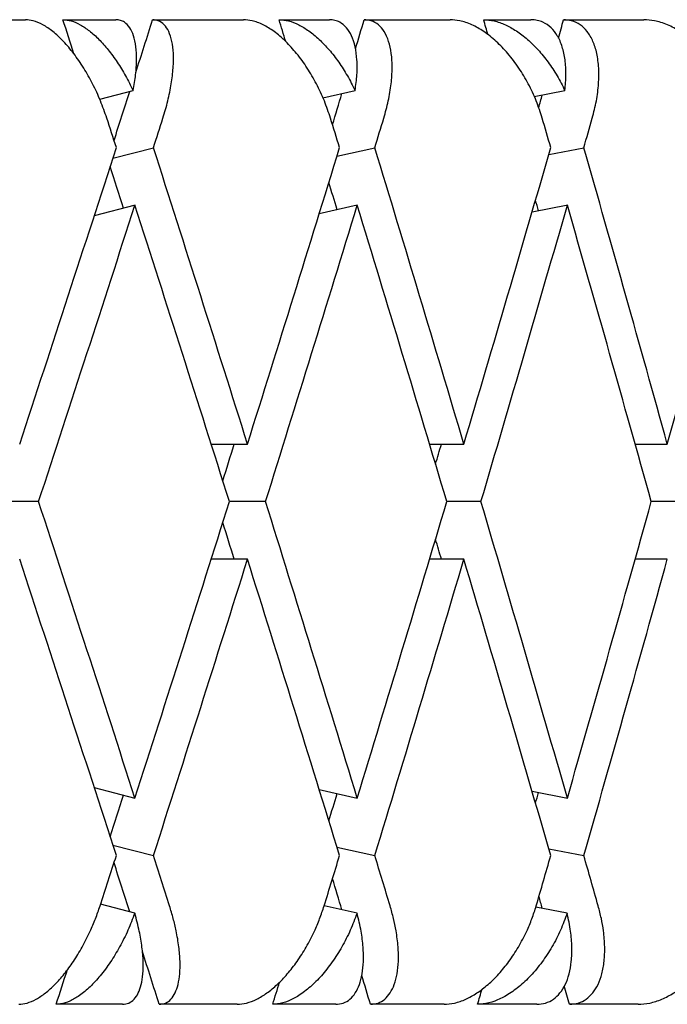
# Model space of a CAD drawing. Header units: millimetres. Extents: x 8 to 968, y 12 to 1099.
# Tile 64 of 73: x 893.59 to 896.88, y 686.32 to 691.32. Entities that reach past the tile are written whole.
import ezdxf

# ---------------------------------------------------------------- set-up
doc = ezdxf.new("R2010")
doc.units = ezdxf.units.MM

msp = doc.modelspace()

# ---------------------------------------------------------------- linework, layer by layer
at = {"color": 7, "linetype": 'Continuous', "lineweight": 30}
for p, q in [((893.1365, 691.3176), (893.6193, 691.3176)), ((893.8094, 691.3176), (894.0782, 691.3176)), ((894.2649, 691.3176), (894.7259, 691.3176)), ((894.9069, 691.3176), (895.1623, 691.3176)), ((895.3392, 691.3176), (895.7749, 691.3176)), ((895.9454, 691.3176), (896.1853, 691.3176)), ((896.3513, 691.3176), (896.7583, 691.3176)), ((893.9961, 690.9136), (894.1658, 690.9577)), ((895.129, 690.9211), (895.2929, 690.9577)), ((896.202, 690.927), (896.358, 690.9577)), ((894.0634, 690.6142), (894.269, 690.6676)), ((895.2008, 690.6247), (895.3928, 690.6676)), ((896.2757, 690.6325), (896.454, 690.6676)), ((894.1763, 690.3757), (893.9686, 690.3217)), ((895.3036, 690.3753), (895.1107, 690.3323)), ((896.3719, 690.3757), (896.1908, 690.34)), ((894.5617, 689.1625), (894.7465, 689.1625)), ((895.6707, 689.1625), (895.8451, 689.1625)), ((896.7139, 689.1625), (896.8776, 689.1625)), ((893.686, 688.8701), (893.4938, 688.8701)), ((894.8381, 688.8701), (894.6545, 688.8701)), ((895.9316, 688.8701), (895.7581, 688.8701)), ((896.9584, 688.8701), (896.7963, 688.8701)), ((894.7465, 688.5777), (894.5621, 688.5777)), ((895.8451, 688.5777), (895.6707, 688.5777)), ((896.8776, 688.5777), (896.7145, 688.5777)), ((893.9687, 687.4184), (894.175, 687.3649)), ((895.1107, 687.4079), (895.3036, 687.3649)), ((896.1909, 687.4002), (896.3702, 687.3649)), ((894.0634, 687.126), (894.269, 687.0726)), ((895.2008, 687.1155), (895.3928, 687.0726)), ((896.2757, 687.1077), (896.454, 687.0726)), ((894.1744, 686.7803), (894.0007, 686.8254)), ((895.3029, 686.7803), (895.1355, 686.8176)), ((896.3693, 686.7803), (896.2101, 686.8116)), ((894.1119, 686.3176), (893.7754, 686.3176)), ((894.6932, 686.3176), (894.2983, 686.3176)), ((895.1942, 686.3176), (894.8745, 686.3176)), ((895.7441, 686.3176), (895.3709, 686.3176)), ((896.2153, 686.3176), (895.9149, 686.3176)), ((896.7295, 686.3176), (896.3809, 686.3176))]:
    msp.add_line(p, q, dxfattribs=at)
for centre, major_axis, ratio, start_param, end_param in [((887.1545, 689.4549), (-12.9277, 39.7812), 0.165076, 4.70121, 4.705569), ((887.1545, 688.2853), (13.4128, 39.7951), 0.13843, 4.828446, 4.835199), ((887.1545, 689.4549), (-12.3495, 39.7685), 0.191074, 4.697106, 4.699897), ((887.1545, 688.2853), (12.9277, 39.7812), 0.165076, 4.838443, 4.842169), ((887.1545, 689.4549), (-11.676, 39.7583), 0.216249, 4.693788, 4.695741), ((887.1545, 688.2853), (12.3495, 39.7685), 0.191074, 4.845483, 4.847842), ((887.1545, 688.2853), (13.4128, 39.7951), 0.13843, 4.819762, 4.826031), ((887.1545, 688.2853), (12.9277, 39.7812), 0.165076, 4.828761, 4.832737), ((887.1545, 688.2853), (12.3495, 39.7685), 0.191074, 4.836591, 4.838215), ((887.1545, 688.8701), (-13.3735, 41.153), 0.165076, 4.702429, 4.706068), ((887.1545, 688.2853), (13.8753, 41.1674), 0.13843, 4.816849, 4.820495), ((887.1545, 688.8701), (-12.7753, 41.1398), 0.191074, 4.696757, 4.700396), ((887.1545, 688.2853), (13.3735, 41.153), 0.165076, 4.823819, 4.827465), ((887.1545, 688.8701), (-12.0787, 41.1293), 0.216249, 4.692601, 4.69624), ((887.1545, 688.2853), (12.7753, 41.1398), 0.191074, 4.829491, 4.833137), ((887.1545, 688.8701), (13.8753, 41.1674), 0.13843, 4.766107, 4.802646), ((887.1545, 689.4549), (-13.3735, 41.153), 0.165076, 4.651701, 4.688226), ((887.1545, 688.8701), (13.3735, 41.153), 0.165076, 4.773077, 4.809616), ((887.1545, 689.4549), (-12.7753, 41.1398), 0.191074, 4.646029, 4.682554), ((887.1545, 688.8701), (12.7753, 41.1398), 0.191074, 4.778749, 4.815288), ((887.1545, 689.4549), (-12.0787, 41.1293), 0.216249, 4.641873, 4.678397), ((887.1545, 688.8701), (12.0787, 41.1293), 0.216249, 4.782905, 4.819444), ((887.1545, 689.4549), (-12.9277, 39.7812), 0.165076, 4.681525, 4.686831), ((887.1545, 689.4549), (-12.3495, 39.7685), 0.191074, 4.675659, 4.679135), ((887.1545, 689.4549), (-11.676, 39.7583), 0.216249, 4.671351, 4.672712), ((887.1545, 688.2853), (13.8753, 41.1674), 0.13843, 4.773202, 4.809745), ((887.1545, 688.8701), (-13.3735, 41.153), 0.165076, 4.658796, 4.695324), ((887.1545, 688.2853), (13.3735, 41.153), 0.165076, 4.780172, 4.816717), ((887.1545, 688.8701), (-12.7753, 41.1398), 0.191074, 4.653123, 4.689655), ((887.1545, 688.2853), (12.7753, 41.1398), 0.191074, 4.785844, 4.822387), ((887.1545, 688.8701), (-12.0787, 41.1293), 0.216249, 4.648967, 4.685496), ((887.1545, 688.2853), (12.9277, 39.7812), 0.165076, 4.783319, 4.788002), ((887.1545, 688.2853), (12.3495, 39.7685), 0.191074, 4.79113, 4.793674), ((887.1545, 689.4549), (-13.8753, 41.1674), 0.13843, 4.615031, 4.651576), ((887.1545, 688.8701), (13.3735, 41.153), 0.165076, 4.72945, 4.765982), ((887.1545, 689.4549), (-13.3735, 41.153), 0.165076, 4.608061, 4.644606), ((887.1545, 688.8701), (12.7753, 41.1398), 0.191074, 4.735123, 4.771655), ((887.1545, 689.4549), (-12.7753, 41.1398), 0.191074, 4.602389, 4.638934), ((887.1545, 688.8701), (12.0787, 41.1293), 0.216249, 4.739279, 4.775811), ((887.1545, 689.4549), (-12.9277, 39.7812), 0.165076, 4.636776, 4.641459), ((887.1545, 689.4549), (-12.3495, 39.7685), 0.191074, 4.631104, 4.633648), ((887.1545, 688.8701), (-13.8753, 41.1674), 0.13843, 4.622132, 4.658671), ((887.1545, 688.2853), (13.3735, 41.153), 0.165076, 4.736552, 4.773077), ((887.1545, 688.8701), (-13.3735, 41.153), 0.165076, 4.615162, 4.651701), ((887.1545, 688.2853), (12.7753, 41.1398), 0.191074, 4.742224, 4.778749), ((887.1545, 688.8701), (-12.7753, 41.1398), 0.191074, 4.60949, 4.646029), ((887.1545, 688.2853), (12.0787, 41.1293), 0.216249, 4.74638, 4.782905), ((887.1545, 689.4549), (-11.676, 39.7583), 0.216249, 4.626948, 4.627069), ((887.1545, 688.2853), (12.9277, 39.7812), 0.165076, 4.737947, 4.743252), ((887.1545, 688.2853), (12.3495, 39.7685), 0.191074, 4.745643, 4.749119), ((887.1545, 688.2853), (11.676, 39.7583), 0.216249, 4.752066, 4.753427), ((887.1545, 688.8701), (13.3735, 41.153), 0.165076, 4.716158, 4.722349), ((887.1545, 689.4549), (-13.8753, 41.1674), 0.13843, 4.601729, 4.607929), ((887.1545, 688.8701), (12.7753, 41.1398), 0.191074, 4.72183, 4.728021), ((887.1545, 689.4549), (-13.3735, 41.153), 0.165076, 4.594759, 4.600959), ((887.1545, 688.8701), (12.0787, 41.1293), 0.216249, 4.725986, 4.732177), ((887.1545, 689.4549), (-12.7753, 41.1398), 0.191074, 4.589087, 4.595287), ((887.1545, 689.4549), (-13.4128, 39.7951), 0.13843, 4.598747, 4.605016), ((887.1545, 689.4549), (-12.9277, 39.7812), 0.165076, 4.592041, 4.596017), ((887.1545, 689.4549), (-12.3495, 39.7685), 0.191074, 4.586563, 4.588072), ((887.1545, 689.4549), (-13.4128, 39.7951), 0.13843, 4.586934, 4.593679), ((887.1545, 688.2853), (12.9277, 39.7812), 0.165076, 4.716569, 4.720991), ((887.1545, 689.4549), (-12.9277, 39.7812), 0.165076, 4.579964, 4.583664), ((887.1545, 688.2853), (12.3495, 39.7685), 0.191074, 4.722241, 4.725077), ((887.1545, 689.4549), (-12.3495, 39.7685), 0.191074, 4.574292, 4.576625), ((887.1545, 688.2853), (11.676, 39.7583), 0.216249, 4.726397, 4.728349)]:
    msp.add_ellipse(centre, major_axis=major_axis, ratio=ratio, start_param=start_param, end_param=end_param, dxfattribs=at)
for points, knots in [([(894.0323, 690.8176), (894.022, 690.8468), (894.0013, 690.9062), (893.9613, 690.9921), (893.9155, 691.0736), (893.8657, 691.1463), (893.8125, 691.2092), (893.7595, 691.2585), (893.7072, 691.2938), (893.6601, 691.3141), (893.6321, 691.3165), (893.6193, 691.3176)], [0, 0, 0, 0, 0.1145416, 0.23238, 0.3469304, 0.4649256, 0.5771225, 0.6929312, 0.7991817, 0.9089106, 1, 1, 1, 1]), ([(893.8094, 691.3176), (893.8232, 691.3163), (893.8512, 691.3138), (893.897, 691.2936), (893.9445, 691.262), (893.9923, 691.219), (894.0399, 691.1654), (894.0855, 691.103), (894.1284, 691.0333), (894.1532, 690.9831), (894.1658, 690.9577)], [0, 0, 0, 0, 0.1211723, 0.2459781, 0.3671171, 0.4915599, 0.6168215, 0.7453387, 0.8711714, 1, 1, 1, 1]), ([(894.1658, 690.9577), (894.1705, 690.9848), (894.1802, 691.0399), (894.1846, 691.1148), (894.1813, 691.1821), (894.1696, 691.2371), (894.15, 691.2794), (894.1264, 691.3036), (894.1019, 691.3157), (894.0861, 691.3169), (894.0782, 691.3176)], [0, 0, 0, 0, 0.137628, 0.279151, 0.416817, 0.558784, 0.691042, 0.827634, 0.913195, 1, 1, 1, 1]), ([(894.3171, 690.8176), (894.3259, 690.8469), (894.3436, 690.9064), (894.3608, 690.9924), (894.3705, 691.0739), (894.3715, 691.1466), (894.3639, 691.2096), (894.3482, 691.2589), (894.3248, 691.2942), (894.297, 691.3142), (894.2748, 691.3165), (894.2649, 691.3176)], [0, 0, 0, 0, 0.114606, 0.23252, 0.347132, 0.465168, 0.577786, 0.694016, 0.800844, 0.911181, 1, 1, 1, 1]), ([(895.1679, 690.8176), (895.158, 690.8468), (895.138, 690.9062), (895.0975, 690.9921), (895.0502, 691.0736), (894.9976, 691.1463), (894.9407, 691.2092), (894.883, 691.2585), (894.8252, 691.2938), (894.7725, 691.3141), (894.7405, 691.3165), (894.7259, 691.3176)], [0, 0, 0, 0, 0.114542, 0.23238, 0.34693, 0.464926, 0.577123, 0.692931, 0.799182, 0.908911, 1, 1, 1, 1]), ([(894.9069, 691.3176), (894.9226, 691.3163), (894.9546, 691.3138), (895.0059, 691.2936), (895.0583, 691.262), (895.1104, 691.219), (895.1617, 691.1654), (895.2099, 691.103), (895.2548, 691.0333), (895.2801, 690.9831), (895.2929, 690.9577)], [0, 0, 0, 0, 0.121172, 0.245978, 0.367117, 0.49156, 0.616821, 0.745339, 0.871171, 1, 1, 1, 1]), ([(895.2929, 690.9577), (895.2964, 690.9848), (895.3037, 691.0399), (895.3034, 691.1148), (895.2944, 691.1821), (895.2764, 691.2371), (895.25, 691.2794), (895.2203, 691.3036), (895.1904, 691.3157), (895.1717, 691.3169), (895.1623, 691.3176)], [0, 0, 0, 0, 0.137628, 0.279151, 0.416817, 0.558784, 0.691042, 0.827634, 0.913195, 1, 1, 1, 1]), ([(895.4385, 690.8176), (895.4467, 690.8469), (895.4632, 690.9064), (895.4771, 690.9924), (895.4824, 691.0739), (895.4782, 691.1466), (895.4644, 691.2096), (895.4422, 691.2589), (895.4118, 691.2942), (895.3774, 691.3142), (895.351, 691.3165), (895.3392, 691.3176)], [0, 0, 0, 0, 0.1146065, 0.2325198, 0.3471316, 0.4651683, 0.577786, 0.6940158, 0.8008443, 0.911181, 1, 1, 1, 1]), ([(896.2425, 690.8176), (896.2331, 690.8468), (896.2139, 690.9062), (896.1733, 690.9921), (896.1248, 691.0736), (896.0699, 691.1463), (896.0095, 691.2092), (895.9477, 691.2585), (895.8849, 691.2938), (895.8269, 691.3141), (895.7911, 691.3165), (895.7749, 691.3176)], [0, 0, 0, 0, 0.114542, 0.23238, 0.34693, 0.464926, 0.577123, 0.692931, 0.799182, 0.908911, 1, 1, 1, 1]), ([(895.9454, 691.3176), (895.9629, 691.3163), (895.9986, 691.3138), (896.055, 691.2936), (896.1119, 691.262), (896.168, 691.219), (896.2225, 691.1654), (896.2731, 691.103), (896.3196, 691.0333), (896.3451, 690.9831), (896.358, 690.9577)], [0, 0, 0, 0, 0.1211723, 0.2459781, 0.3671171, 0.4915599, 0.6168215, 0.7453387, 0.8711714, 1, 1, 1, 1]), ([(896.358, 690.9577), (896.3604, 690.9848), (896.3653, 691.0399), (896.3601, 691.1148), (896.3455, 691.1821), (896.3214, 691.2371), (896.2884, 691.2794), (896.2528, 691.3036), (896.2177, 691.3157), (896.1962, 691.3169), (896.1853, 691.3176)], [0, 0, 0, 0, 0.137628, 0.279151, 0.416817, 0.558784, 0.691042, 0.827634, 0.913195, 1, 1, 1, 1]), ([(896.4969, 690.8176), (896.5044, 690.8469), (896.5196, 690.9064), (896.53, 690.9924), (896.531, 691.0739), (896.5215, 691.1466), (896.5017, 691.2096), (896.4731, 691.2589), (896.436, 691.2942), (896.3953, 691.3142), (896.3649, 691.3165), (896.3513, 691.3176)], [0, 0, 0, 0, 0.114606, 0.23252, 0.347132, 0.465168, 0.577786, 0.694016, 0.800844, 0.911181, 1, 1, 1, 1]), ([(897.248, 690.8176), (897.2391, 690.8468), (897.2209, 690.9062), (897.1805, 690.9921), (897.1311, 691.0736), (897.0744, 691.1463), (897.011, 691.2092), (896.9454, 691.2585), (896.8781, 691.2938), (896.8153, 691.3141), (896.7761, 691.3165), (896.7583, 691.3176)], [0, 0, 0, 0, 0.114542, 0.23238, 0.34693, 0.464926, 0.577123, 0.692931, 0.799182, 0.908911, 1, 1, 1, 1]), ([(893.585, 686.3176), (893.5989, 686.3188), (893.6271, 686.3214), (893.6732, 686.3418), (893.7209, 686.3736), (893.769, 686.4168), (893.817, 686.4708), (893.8638, 686.5348), (893.9084, 686.6079), (893.9455, 686.6816), (893.9758, 686.7522), (893.9907, 686.7957), (893.9982, 686.8176)], [0, 0, 0, 0, 0.099032, 0.201043, 0.300045, 0.401731, 0.504401, 0.609736, 0.718397, 0.82995, 0.914331, 1, 1, 1, 1]), ([(894.2983, 686.3176), (894.3094, 686.3188), (894.3318, 686.3214), (894.3587, 686.3419), (894.3801, 686.3739), (894.3952, 686.4174), (894.4036, 686.4717), (894.4051, 686.5362), (894.3991, 686.6099), (894.3866, 686.6835), (894.3702, 686.7535), (894.3573, 686.7961), (894.3507, 686.8176)], [0, 0, 0, 0, 0.0993463, 0.2016876, 0.3010003, 0.4029927, 0.5062342, 0.6121536, 0.7214436, 0.8336571, 0.9162255, 1, 1, 1, 1]), ([(894.6932, 686.3176), (894.7091, 686.3188), (894.7412, 686.3214), (894.7928, 686.3418), (894.8455, 686.3736), (894.898, 686.4168), (894.9496, 686.4708), (894.9993, 686.5348), (895.0458, 686.6079), (895.0837, 686.6816), (895.1139, 686.7522), (895.1283, 686.7957), (895.1355, 686.8176)], [0, 0, 0, 0, 0.099032, 0.201043, 0.300045, 0.401731, 0.504401, 0.609736, 0.718397, 0.82995, 0.914331, 1, 1, 1, 1]), ([(895.3709, 686.3176), (895.384, 686.3188), (895.4107, 686.3214), (895.4441, 686.3419), (895.4719, 686.3739), (895.4929, 686.4174), (895.507, 686.4717), (895.5136, 686.5362), (895.5121, 686.6099), (895.5028, 686.6835), (895.4886, 686.7535), (895.4765, 686.7961), (895.4704, 686.8176)], [0, 0, 0, 0, 0.0993463, 0.2016876, 0.3010003, 0.4029927, 0.5062342, 0.6121536, 0.7214436, 0.8336571, 0.9162255, 1, 1, 1, 1]), ([(895.7441, 686.3176), (895.7618, 686.3188), (895.7977, 686.3214), (895.8543, 686.3418), (895.9116, 686.3736), (895.968, 686.4168), (896.0229, 686.4708), (896.075, 686.5348), (896.1231, 686.6079), (896.1615, 686.6816), (896.1915, 686.7522), (896.2052, 686.7957), (896.2121, 686.8176)], [0, 0, 0, 0, 0.099032, 0.201043, 0.300045, 0.401731, 0.504401, 0.609736, 0.718397, 0.82995, 0.914331, 1, 1, 1, 1]), ([(896.3809, 686.3176), (896.3961, 686.3188), (896.4269, 686.3214), (896.4665, 686.3419), (896.5004, 686.3739), (896.5272, 686.4174), (896.5469, 686.4717), (896.5585, 686.5362), (896.5614, 686.6099), (896.5555, 686.6835), (896.5437, 686.7535), (896.5324, 686.7961), (896.5268, 686.8176)], [0, 0, 0, 0, 0.099346, 0.201688, 0.301, 0.402993, 0.506234, 0.612154, 0.721444, 0.833657, 0.916225, 1, 1, 1, 1]), ([(896.7295, 686.3176), (896.7489, 686.3188), (896.7883, 686.3214), (896.8496, 686.3418), (896.9111, 686.3736), (896.971, 686.4168), (897.0288, 686.4708), (897.0829, 686.5348), (897.1322, 686.6079), (897.1708, 686.6816), (897.2003, 686.7522), (897.2132, 686.7957), (897.2197, 686.8176)], [0, 0, 0, 0, 0.099032, 0.201043, 0.300045, 0.401731, 0.504401, 0.609736, 0.718397, 0.82995, 0.914331, 1, 1, 1, 1]), ([(894.1744, 686.7803), (894.1633, 686.7514), (894.1407, 686.6928), (894.0986, 686.6092), (894.0511, 686.5308), (894.0003, 686.4623), (893.9469, 686.4045), (893.8946, 686.361), (893.8437, 686.3316), (893.8043, 686.319), (893.7824, 686.3179), (893.7754, 686.3176)], [0, 0, 0, 0, 0.119854, 0.243135, 0.363008, 0.486545, 0.60299, 0.72322, 0.833004, 0.946354, 1, 1, 1, 1]), ([(894.1119, 686.3176), (894.1228, 686.3188), (894.1451, 686.3214), (894.1719, 686.3418), (894.1933, 686.3736), (894.2082, 686.4168), (894.2166, 686.4708), (894.218, 686.5348), (894.212, 686.6079), (894.1984, 686.6904), (894.1826, 686.7495), (894.1744, 686.7803)], [0, 0, 0, 0, 0.104109, 0.21135, 0.315427, 0.422327, 0.53026, 0.640996, 0.755227, 0.8725, 1, 1, 1, 1]), ([(895.3029, 686.7803), (895.2919, 686.7514), (895.2698, 686.6928), (895.2267, 686.6092), (895.1773, 686.5308), (895.1233, 686.4623), (895.0657, 686.4045), (895.0085, 686.361), (894.9519, 686.3316), (894.9076, 686.319), (894.8826, 686.3179), (894.8745, 686.3176)], [0, 0, 0, 0, 0.119854, 0.243135, 0.363008, 0.486545, 0.60299, 0.72322, 0.833004, 0.946354, 1, 1, 1, 1]), ([(895.1942, 686.3176), (895.2073, 686.3188), (895.2338, 686.3214), (895.2671, 686.3418), (895.2947, 686.3736), (895.3156, 686.4168), (895.3296, 686.4708), (895.3361, 686.5348), (895.3344, 686.6079), (895.3246, 686.6904), (895.3103, 686.7495), (895.3029, 686.7803)], [0, 0, 0, 0, 0.104109, 0.21135, 0.315427, 0.422327, 0.53026, 0.640996, 0.755227, 0.8725, 1, 1, 1, 1]), ([(896.3693, 686.7803), (896.3587, 686.7514), (896.3371, 686.6928), (896.2935, 686.6092), (896.2424, 686.5308), (896.1857, 686.4623), (896.1244, 686.4045), (896.0626, 686.361), (896.0009, 686.3316), (895.9519, 686.319), (895.9239, 686.3179), (895.9149, 686.3176)], [0, 0, 0, 0, 0.119854, 0.243135, 0.363008, 0.486545, 0.60299, 0.72322, 0.833004, 0.946354, 1, 1, 1, 1]), ([(896.2153, 686.3176), (896.2304, 686.3188), (896.261, 686.3214), (896.3004, 686.3418), (896.3342, 686.3736), (896.3609, 686.4168), (896.3803, 686.4708), (896.3919, 686.5348), (896.3946, 686.6079), (896.3885, 686.6904), (896.3759, 686.7495), (896.3693, 686.7803)], [0, 0, 0, 0, 0.104109, 0.21135, 0.315427, 0.422327, 0.53026, 0.640996, 0.755227, 0.8725, 1, 1, 1, 1])]:
    msp.add_open_spline(points, degree=3, knots=knots, dxfattribs=at)

doc.saveas('drawing.dxf')
